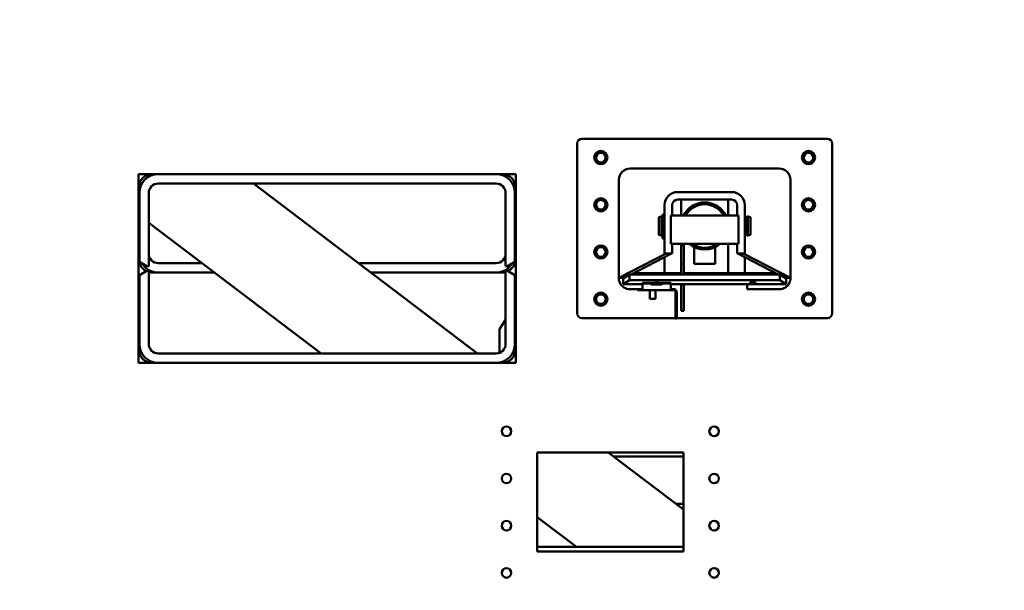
# Model space of a CAD drawing. Header units: millimetres. Extents: x -428974 to 63075, y -12164 to 49045.
# Tile 64 of 131: x 53758 to 54802, y 17328 to 17932. Entities that reach past the tile are written whole.
import ezdxf

# ---------------------------------------------------------------- set-up
doc = ezdxf.new("R2010")
doc.units = ezdxf.units.MM
doc.header["$LTSCALE"] = 75
doc.layers.add('Dimension (ISO)', color=7, linetype='Continuous', lineweight=25)
doc.layers.add('Visible (ISO)', color=7, linetype='Continuous', lineweight=50)
doc.styles.add('Note Text (ISO)', font='tahoma.ttf')
doc.dimstyles.new('Default (ISO)', dxfattribs={"dimscale": 75, "dimtxt": 2, "dimasz": 2.5, "dimexe": 3.175, "dimexo": 0, "dimgap": 0.762, "dimtad": 1, "dimrnd": 1e-08, "dimtxsty": 'Note Text (ISO)', "dimcen": 0.09, "dimdle": 10, "dimclrd": 256, "dimclre": 256, "dimclrt": 256, "dimazin": 2, "dimtfac": 1, "dimtmove": 0, "dimatfit": 3, "dimfxl": 1, "dimtolj": 1, "dimtzin": 0, "dimlwd": -1, "dimlwe": -1, "dimarcsym": 0})

# ---------------------------------------------------------------- blocks, each defined once
blk = doc.blocks.new('*D13')
at = {"layer": 'Defpoints', "color": 0, "transparency": 16777216}
for p in [(50855.2, 18114), (56763, 15403.4)]:
    blk.add_point(p, dxfattribs=at)
at = {"layer": 'Dimension (ISO)', "transparency": 16777216}
for p, q in [((50855.2, 18114), (47047.2, 19861.1)), ((56592.6, 15481.6), (51025.6, 18035.8))]:
    blk.add_line(p, q, dxfattribs=at)
for points in [[(51038.6, 18064.2), (51012.5, 18007.4), (50855.2, 18114)], [(56605.6, 15510), (56579.6, 15453.2), (56763, 15403.4)]]:
    blk.add_solid(points, dxfattribs=at)
at = {"layer": 'Dimension (ISO)', "transparency": 16777216, "insert": (47312.2, 20301.6), "char_height": 150, "attachment_point": 1, "rotation": 335.3543, "style": 'Note Text (ISO)'}
blk.add_mtext('\\A1;\\fTahoma|b0|i0;\\H149.0446;∅6500\\P\\fTahoma|b0|i0;\\H149.0446;Up to Ø7000mm tower section', dxfattribs=at)

msp = doc.modelspace()

# ---------------------------------------------------------------- linework, layer by layer
at = {"layer": 'Visible (ISO)'}
for p, q in [((54349.0992, 17801.0791), (54349.0992, 17621.0791)), ((54614.0992, 17806.0791), (54354.0992, 17806.0791)), ((54619.0992, 17621.0791), (54619.0992, 17801.0791)), ((53884.0992, 17768.5791), (54284.0992, 17768.5791)), ((53884.0992, 17568.5791), (53884.0992, 17768.5791)), ((54284.0992, 17768.5791), (54284.0992, 17568.5791)), ((54405.0989, 17774.5603), (54563.0994, 17774.5603)), ((54405.0992, 17774.5791), (54563.0992, 17774.5791)), ((53905.0992, 17758.5791), (54263.0992, 17758.5791)), ((54243.4031, 17578.5791), (54005.9177, 17758.5791)), ((54283.0992, 17757.1342), (54280.3298, 17758.7331)), ((54283.0992, 17757.1342), (54283.0992, 17748.5791)), ((54393.0992, 17658.5791), (54393.0992, 17762.5791)), ((54393.1734, 17658.5791), (54393.1734, 17762.6349)), ((54575.025, 17762.6349), (54575.025, 17658.5791)), ((54575.0992, 17762.5791), (54575.0992, 17658.5791)), ((53885.0992, 17675.6979), (53885.0992, 17748.5791)), ((53895.0992, 17671.0791), (53895.0992, 17748.5791)), ((54273.0992, 17748.5791), (54273.0992, 17671.0791)), ((54283.0992, 17748.5791), (54283.0992, 17675.6979)), ((54455.5992, 17749.5791), (54512.5992, 17749.5791)), ((54455.5992, 17741.5791), (54512.5992, 17741.5791)), ((54459.0992, 17724.5791), (54459.0992, 17741.5791)), ((54509.0992, 17724.5791), (54509.0992, 17741.5791)), ((54441.5992, 17694.5791), (54441.5992, 17735.5791)), ((54449.5992, 17724.5791), (54449.5992, 17735.5791)), ((54518.5992, 17735.5791), (54518.5992, 17724.5791)), ((54526.5992, 17735.5791), (54526.5992, 17694.5791)), ((53885.0992, 17724.6744), (53884.0992, 17725.4323)), ((54077.8519, 17578.5791), (53895.0992, 17717.095)), ((54435.5992, 17722.8291), (54438.2116, 17723.5291)), ((54435.5992, 17704.3291), (54435.5992, 17722.8291)), ((54438.2116, 17703.6291), (54438.2116, 17723.5291)), ((54438.2116, 17723.5291), (54439.2992, 17723.5291)), ((54439.2992, 17703.6291), (54439.2992, 17723.5291)), ((54439.2992, 17723.0791), (54439.3992, 17723.0791)), ((54439.3992, 17703.8007), (54439.3992, 17725.7291)), ((54439.3992, 17725.7291), (54440.5992, 17725.7291)), ((54439.3993, 17703.8007), (54439.3993, 17725.7291)), ((54439.3993, 17725.7291), (54440.5993, 17725.7291)), ((54439.3994, 17703.8007), (54439.3994, 17725.7291)), ((54439.3994, 17725.7291), (54440.5994, 17725.7291)), ((54439.3995, 17703.8007), (54439.3995, 17725.7291)), ((54439.3995, 17725.7291), (54440.5995, 17725.7291)), ((54439.3996, 17703.8007), (54439.3996, 17725.7291)), ((54439.3996, 17725.7291), (54440.5996, 17725.7291)), ((54439.3997, 17703.8007), (54439.3997, 17725.7291)), ((54439.3997, 17725.7291), (54440.5997, 17725.7291)), ((54439.3998, 17703.8007), (54439.3998, 17725.7291)), ((54439.3998, 17725.7291), (54440.5998, 17725.7291)), ((54439.3999, 17703.8007), (54439.3999, 17725.7291)), ((54439.3999, 17725.7291), (54440.5999, 17725.7291)), ((54439.4, 17703.8007), (54439.4, 17725.7291)), ((54439.4, 17725.7291), (54440.6, 17725.7291)), ((54439.4001, 17703.8007), (54439.4001, 17725.7291)), ((54439.4001, 17725.7291), (54440.6001, 17725.7291)), ((54439.4002, 17703.8007), (54439.4002, 17725.7291)), ((54439.4002, 17725.7291), (54440.6002, 17725.7291)), ((54439.4003, 17703.8007), (54439.4003, 17725.7291)), ((54439.4003, 17725.7291), (54440.6003, 17725.7291)), ((54439.4004, 17703.8007), (54439.4004, 17725.7291)), ((54439.4004, 17725.7291), (54440.6004, 17725.7291)), ((54439.4005, 17703.8007), (54439.4005, 17725.7291)), ((54439.4005, 17725.7291), (54440.6005, 17725.7291)), ((54439.4006, 17703.8007), (54439.4006, 17725.7291)), ((54439.4006, 17725.7291), (54440.6006, 17725.7291)), ((54439.4007, 17703.8007), (54439.4007, 17725.7291)), ((54439.4007, 17725.7291), (54440.6007, 17725.7291)), ((54440.5992, 17703.8007), (54440.5992, 17725.7291)), ((54440.5993, 17703.8007), (54440.5993, 17725.7291)), ((54440.5994, 17703.8007), (54440.5994, 17725.7291)), ((54440.5995, 17703.8007), (54440.5995, 17725.7291)), ((54440.5996, 17703.8007), (54440.5996, 17725.7291)), ((54440.5997, 17703.8007), (54440.5997, 17725.7291)), ((54440.5998, 17703.8007), (54440.5998, 17725.7291)), ((54440.5999, 17703.8007), (54440.5999, 17725.7291)), ((54440.6, 17703.8007), (54440.6, 17725.7291)), ((54440.6001, 17703.8007), (54440.6001, 17725.7291)), ((54440.6002, 17703.8007), (54440.6002, 17725.7291)), ((54440.6003, 17703.8007), (54440.6003, 17725.7291)), ((54440.6004, 17703.8007), (54440.6004, 17725.7291)), ((54440.6005, 17703.8007), (54440.6005, 17725.7291)), ((54440.6006, 17703.8007), (54440.6006, 17725.7291)), ((54440.6007, 17703.8007), (54440.6007, 17725.7291)), ((54440.6007, 17723.5291), (54441.5992, 17723.5291)), ((54448.0992, 17724.5791), (54448.0992, 17694.5791)), ((54520.0992, 17724.5791), (54448.0992, 17724.5791)), ((54520.0992, 17694.5791), (54520.0992, 17724.5791)), ((54526.5992, 17723.5291), (54527.5992, 17723.5291)), ((54527.5992, 17703.6291), (54527.5992, 17723.5291)), ((54527.5992, 17723.0791), (54528.8992, 17723.0791)), ((54528.8992, 17703.6291), (54528.8992, 17723.5291)), ((54528.8992, 17723.5291), (54529.9867, 17723.5291)), ((54529.9867, 17703.6291), (54529.9867, 17723.5291)), ((54532.5992, 17722.8291), (54529.9867, 17723.5291)), ((54532.5992, 17704.3291), (54532.5992, 17722.8291)), ((54435.5992, 17704.3291), (54438.2116, 17703.6291)), ((54438.2116, 17703.6291), (54439.2992, 17703.6291)), ((54439.2992, 17704.0791), (54439.3992, 17704.0791)), ((54439.3992, 17703.8007), (54439.3992, 17702.9054)), ((54439.3992, 17702.9054), (54439.3992, 17701.8512)), ((54439.3992, 17700.8914), (54439.3992, 17701.8512)), ((54439.3992, 17700.3486), (54439.3992, 17700.8914)), ((54440.5992, 17700.3486), (54439.3992, 17700.3486)), ((54439.3993, 17703.8007), (54439.3993, 17702.9054)), ((54439.3993, 17702.9054), (54439.3993, 17701.8512)), ((54439.3993, 17700.8914), (54439.3993, 17701.8512)), ((54439.3993, 17700.3486), (54439.3993, 17700.8914)), ((54440.5993, 17700.3486), (54439.3993, 17700.3486)), ((54439.3994, 17703.8007), (54439.3994, 17702.9054)), ((54439.3994, 17702.9054), (54439.3994, 17701.8512)), ((54439.3994, 17700.8914), (54439.3994, 17701.8512)), ((54439.3994, 17700.3486), (54439.3994, 17700.8914)), ((54440.5994, 17700.3486), (54439.3994, 17700.3486)), ((54439.3995, 17703.8007), (54439.3995, 17702.9054)), ((54439.3995, 17702.9054), (54439.3995, 17701.8512)), ((54439.3995, 17700.8914), (54439.3995, 17701.8512)), ((54439.3995, 17700.3486), (54439.3995, 17700.8914)), ((54440.5995, 17700.3486), (54439.3995, 17700.3486)), ((54439.3996, 17703.8007), (54439.3996, 17702.9054)), ((54439.3996, 17702.9054), (54439.3996, 17701.8512)), ((54439.3996, 17700.8914), (54439.3996, 17701.8512)), ((54439.3996, 17700.3486), (54439.3996, 17700.8914)), ((54440.5996, 17700.3486), (54439.3996, 17700.3486)), ((54439.3997, 17703.8007), (54439.3997, 17702.9054)), ((54439.3997, 17702.9054), (54439.3997, 17701.8512)), ((54439.3997, 17700.8914), (54439.3997, 17701.8512)), ((54439.3997, 17700.3486), (54439.3997, 17700.8914)), ((54440.5997, 17700.3486), (54439.3997, 17700.3486)), ((54439.3998, 17703.8007), (54439.3998, 17702.9054)), ((54439.3998, 17702.9054), (54439.3998, 17701.8512)), ((54439.3998, 17700.8914), (54439.3998, 17701.8512)), ((54439.3998, 17700.3486), (54439.3998, 17700.8914)), ((54440.5998, 17700.3486), (54439.3998, 17700.3486)), ((54439.3999, 17703.8007), (54439.3999, 17702.9054)), ((54439.3999, 17702.9054), (54439.3999, 17701.8512)), ((54439.3999, 17700.8914), (54439.3999, 17701.8512)), ((54439.3999, 17700.3486), (54439.3999, 17700.8914)), ((54440.5999, 17700.3486), (54439.3999, 17700.3486)), ((54439.4, 17703.8007), (54439.4, 17702.9054)), ((54439.4, 17702.9054), (54439.4, 17701.8512)), ((54439.4, 17700.8914), (54439.4, 17701.8512)), ((54439.4, 17700.3486), (54439.4, 17700.8914)), ((54440.6, 17700.3486), (54439.4, 17700.3486)), ((54439.4001, 17703.8007), (54439.4001, 17702.9054)), ((54439.4001, 17702.9054), (54439.4001, 17701.8512)), ((54439.4001, 17700.8914), (54439.4001, 17701.8512)), ((54439.4001, 17700.3486), (54439.4001, 17700.8914)), ((54440.6001, 17700.3486), (54439.4001, 17700.3486)), ((54439.4002, 17703.8007), (54439.4002, 17702.9054)), ((54439.4002, 17702.9054), (54439.4002, 17701.8512)), ((54439.4002, 17700.8914), (54439.4002, 17701.8512)), ((54439.4002, 17700.3486), (54439.4002, 17700.8914)), ((54440.6002, 17700.3486), (54439.4002, 17700.3486)), ((54439.4003, 17703.8007), (54439.4003, 17702.9054)), ((54439.4003, 17702.9054), (54439.4003, 17701.8512)), ((54439.4003, 17700.8914), (54439.4003, 17701.8512)), ((54439.4003, 17700.3486), (54439.4003, 17700.8914)), ((54440.6003, 17700.3486), (54439.4003, 17700.3486)), ((54439.4004, 17703.8007), (54439.4004, 17702.9054)), ((54439.4004, 17702.9054), (54439.4004, 17701.8512)), ((54439.4004, 17700.8914), (54439.4004, 17701.8512)), ((54439.4004, 17700.3486), (54439.4004, 17700.8914)), ((54440.6004, 17700.3486), (54439.4004, 17700.3486)), ((54439.4005, 17703.8007), (54439.4005, 17702.9054)), ((54439.4005, 17702.9054), (54439.4005, 17701.8512)), ((54439.4005, 17700.8914), (54439.4005, 17701.8512)), ((54439.4005, 17700.3486), (54439.4005, 17700.8914)), ((54440.6005, 17700.3486), (54439.4005, 17700.3486)), ((54439.4006, 17703.8007), (54439.4006, 17702.9054)), ((54439.4006, 17702.9054), (54439.4006, 17701.8512)), ((54439.4006, 17700.8914), (54439.4006, 17701.8512)), ((54439.4006, 17700.3486), (54439.4006, 17700.8914)), ((54440.6006, 17700.3486), (54439.4006, 17700.3486)), ((54439.4007, 17703.8007), (54439.4007, 17702.9054)), ((54439.4007, 17702.9054), (54439.4007, 17701.8512)), ((54439.4007, 17700.8914), (54439.4007, 17701.8512)), ((54439.4007, 17700.3486), (54439.4007, 17700.8914)), ((54440.6007, 17700.3486), (54439.4007, 17700.3486)), ((54440.5992, 17703.8007), (54440.5992, 17702.9054)), ((54440.5992, 17702.9054), (54440.5992, 17701.8512)), ((54440.5992, 17700.8914), (54440.5992, 17701.8512)), ((54440.5992, 17700.3486), (54440.5992, 17700.8914)), ((54440.5993, 17703.8007), (54440.5993, 17702.9054)), ((54440.5993, 17702.9054), (54440.5993, 17701.8512)), ((54440.5993, 17700.8914), (54440.5993, 17701.8512)), ((54440.5993, 17700.3486), (54440.5993, 17700.8914)), ((54440.5994, 17703.8007), (54440.5994, 17702.9054)), ((54440.5994, 17702.9054), (54440.5994, 17701.8512)), ((54440.5994, 17700.8914), (54440.5994, 17701.8512)), ((54440.5994, 17700.3486), (54440.5994, 17700.8914)), ((54440.5995, 17703.8007), (54440.5995, 17702.9054)), ((54440.5995, 17702.9054), (54440.5995, 17701.8512)), ((54440.5995, 17700.8914), (54440.5995, 17701.8512)), ((54440.5995, 17700.3486), (54440.5995, 17700.8914)), ((54440.5996, 17703.8007), (54440.5996, 17702.9054)), ((54440.5996, 17702.9054), (54440.5996, 17701.8512)), ((54440.5996, 17700.8914), (54440.5996, 17701.8512)), ((54440.5996, 17700.3486), (54440.5996, 17700.8914)), ((54440.5997, 17703.8007), (54440.5997, 17702.9054)), ((54440.5997, 17702.9054), (54440.5997, 17701.8512)), ((54440.5997, 17700.8914), (54440.5997, 17701.8512)), ((54440.5997, 17700.3486), (54440.5997, 17700.8914)), ((54440.5998, 17703.8007), (54440.5998, 17702.9054)), ((54440.5998, 17702.9054), (54440.5998, 17701.8512)), ((54440.5998, 17700.8914), (54440.5998, 17701.8512)), ((54440.5998, 17700.3486), (54440.5998, 17700.8914)), ((54440.5999, 17703.8007), (54440.5999, 17702.9054)), ((54440.5999, 17702.9054), (54440.5999, 17701.8512)), ((54440.5999, 17700.8914), (54440.5999, 17701.8512)), ((54440.5999, 17700.3486), (54440.5999, 17700.8914)), ((54440.6, 17703.8007), (54440.6, 17702.9054)), ((54440.6, 17702.9054), (54440.6, 17701.8512)), ((54440.6, 17700.8914), (54440.6, 17701.8512)), ((54440.6, 17700.3486), (54440.6, 17700.8914)), ((54440.6001, 17703.8007), (54440.6001, 17702.9054)), ((54440.6001, 17702.9054), (54440.6001, 17701.8512)), ((54440.6001, 17700.8914), (54440.6001, 17701.8512)), ((54440.6001, 17700.3486), (54440.6001, 17700.8914)), ((54440.6002, 17703.8007), (54440.6002, 17702.9054)), ((54440.6002, 17702.9054), (54440.6002, 17701.8512)), ((54440.6002, 17700.8914), (54440.6002, 17701.8512)), ((54440.6002, 17700.3486), (54440.6002, 17700.8914)), ((54440.6003, 17703.8007), (54440.6003, 17702.9054)), ((54440.6003, 17702.9054), (54440.6003, 17701.8512)), ((54440.6003, 17700.8914), (54440.6003, 17701.8512)), ((54440.6003, 17700.3486), (54440.6003, 17700.8914)), ((54440.6004, 17703.8007), (54440.6004, 17702.9054)), ((54440.6004, 17702.9054), (54440.6004, 17701.8512)), ((54440.6004, 17700.8914), (54440.6004, 17701.8512)), ((54440.6004, 17700.3486), (54440.6004, 17700.8914)), ((54440.6005, 17703.8007), (54440.6005, 17702.9054)), ((54440.6005, 17702.9054), (54440.6005, 17701.8512)), ((54440.6005, 17700.8914), (54440.6005, 17701.8512)), ((54440.6005, 17700.3486), (54440.6005, 17700.8914)), ((54440.6006, 17703.8007), (54440.6006, 17702.9054)), ((54440.6006, 17702.9054), (54440.6006, 17701.8512)), ((54440.6006, 17700.8914), (54440.6006, 17701.8512)), ((54440.6006, 17700.3486), (54440.6006, 17700.8914)), ((54440.6007, 17703.8007), (54440.6007, 17702.9054)), ((54440.6007, 17703.6291), (54441.5992, 17703.6291)), ((54440.6007, 17702.9054), (54440.6007, 17701.8512)), ((54440.6007, 17700.8914), (54440.6007, 17701.8512)), ((54440.6007, 17700.3486), (54440.6007, 17700.8914)), ((54441.5992, 17694.5791), (54441.5992, 17684.5791)), ((54448.0992, 17694.5791), (54520.0992, 17694.5791)), ((54449.5992, 17684.5791), (54449.5992, 17694.5791)), ((54459.0992, 17683.5791), (54459.0992, 17694.5791)), ((54509.0992, 17683.5791), (54509.0992, 17694.5791)), ((54518.5992, 17694.5791), (54518.5992, 17684.5791)), ((54526.5992, 17703.6291), (54527.5992, 17703.6291)), ((54526.5992, 17684.5791), (54526.5992, 17694.5791)), ((54527.5992, 17704.0791), (54528.8992, 17704.0791)), ((54528.8992, 17703.6291), (54529.9867, 17703.6291)), ((54532.5992, 17704.3291), (54529.9867, 17703.6291)), ((54443.1734, 17684.5791), (54393.1734, 17658.5791)), ((54449.0992, 17684.5791), (54406.0695, 17662.2037)), ((54449.5992, 17684.5791), (54441.5992, 17684.5791)), ((54459.0992, 17693.5791), (54462.0992, 17693.5791)), ((54462.0992, 17693.5791), (54462.0992, 17690.5791)), ((54462.0992, 17676.5791), (54462.0992, 17690.5791)), ((54473.0992, 17673.5791), (54473.0992, 17691.1291)), ((54495.0992, 17673.5791), (54495.0992, 17691.1291)), ((54526.5992, 17684.5791), (54518.5992, 17684.5791)), ((54562.1288, 17662.2037), (54519.0992, 17684.5791)), ((54575.025, 17658.5791), (54525.025, 17684.5791)), ((53885.0992, 17675.6979), (53893.0992, 17671.0791)), ((53951.6232, 17674.253), (53905.0992, 17674.253)), ((54263.0992, 17674.253), (54117.1744, 17674.253)), ((54275.0992, 17671.0791), (54283.0992, 17675.6979)), ((54441.5992, 17680.6791), (54441.5992, 17663.5791)), ((54459.0992, 17664.5003), (54459.0992, 17683.5791)), ((54462.0992, 17676.5791), (54462.0992, 17673.5791)), ((54509.0992, 17683.5791), (54509.0992, 17663.5791)), ((54526.5992, 17663.5791), (54526.5992, 17680.6791)), ((53893.0992, 17666.0791), (53885.0992, 17661.4603)), ((53893.0992, 17671.0791), (53895.0992, 17671.0791)), ((53895.0992, 17666.0791), (53893.0992, 17666.0791)), ((53895.0992, 17588.5791), (53895.0992, 17666.0791)), ((53964.8169, 17664.253), (53899.0992, 17664.253)), ((54269.0992, 17664.253), (54130.368, 17664.253)), ((54273.0992, 17671.0791), (54275.0992, 17671.0791)), ((54273.0992, 17666.0791), (54273.0992, 17588.5791)), ((54275.0992, 17666.0791), (54273.0992, 17666.0791)), ((54283.0992, 17661.4603), (54275.0992, 17666.0791)), ((54409.0992, 17663.5791), (54408.7146, 17663.5791)), ((54409.0992, 17663.5791), (54409.0992, 17663.7791)), ((54440.5992, 17663.5791), (54409.0992, 17663.5791)), ((54441.5992, 17663.5791), (54440.5992, 17663.5791)), ((54459.0992, 17663.5791), (54441.5992, 17663.5791)), ((54459.0992, 17673.5791), (54462.0992, 17673.5791)), ((54459.0992, 17662.2037), (54459.0992, 17664.5003)), ((54462.0992, 17670.5791), (54462.0992, 17673.5791)), ((54462.0992, 17662.2037), (54462.0992, 17670.5791)), ((54508.0992, 17663.5791), (54462.0992, 17663.5791)), ((54473.0992, 17673.5791), (54495.0992, 17673.5791)), ((54509.0992, 17663.5791), (54508.0992, 17663.5791)), ((54526.5992, 17663.5791), (54509.0992, 17663.5791)), ((54511.5992, 17662.2037), (54511.5992, 17663.5791)), ((54527.5992, 17663.5791), (54526.5992, 17663.5791)), ((54559.0992, 17663.5791), (54527.5992, 17663.5791)), ((54559.0992, 17663.5791), (54559.0992, 17663.7791)), ((54559.4838, 17663.5791), (54559.0992, 17663.5791)), ((54559.2929, 17663.6783), (54559.2289, 17663.5791)), ((53885.0992, 17588.5791), (53885.0992, 17661.4603)), ((54283.0992, 17661.4603), (54283.0992, 17588.5791)), ((54393.1734, 17658.5791), (54393.0992, 17658.5791)), ((54398.4336, 17658.5791), (54393.1734, 17658.5791)), ((54397.5992, 17658.0907), (54404.6262, 17662.2037)), ((54397.5992, 17658.0907), (54397.5992, 17652.111)), ((54397.5992, 17652.111), (54404.6262, 17656.224)), ((54404.6262, 17662.2037), (54563.5721, 17662.2037)), ((54404.6262, 17662.2037), (54404.6262, 17656.224)), ((54404.6262, 17656.224), (54563.5721, 17656.224)), ((54406.5992, 17662.2037), (54406.5992, 17662.4791)), ((54418.0992, 17652.2939), (54418.0992, 17653.2901)), ((54445.0992, 17653.5515), (54421.0992, 17653.5515)), ((54448.0992, 17653.2901), (54448.0992, 17652.2939)), ((54531.8492, 17652.9747), (54531.8492, 17653.386)), ((54538.3492, 17653.386), (54538.3492, 17652.9747)), ((54561.5992, 17662.4791), (54561.5992, 17662.2037)), ((54563.5721, 17662.2037), (54570.5992, 17658.0907)), ((54563.5721, 17662.2037), (54563.5721, 17656.224)), ((54563.5721, 17656.224), (54570.5992, 17652.111)), ((54569.7647, 17658.5791), (54575.025, 17658.5791)), ((54570.5992, 17658.0907), (54570.5992, 17652.111)), ((54575.0992, 17658.5791), (54575.025, 17658.5791)), ((54418.0992, 17652.111), (54397.5992, 17652.111)), ((54413.0992, 17646.5791), (54405.0992, 17646.5791)), ((54416.0992, 17646.5791), (54413.0992, 17646.5791)), ((54413.0992, 17645.5791), (54413.0992, 17646.5791)), ((54413.0992, 17645.5791), (54416.0992, 17645.5791)), ((54417.0992, 17646.5791), (54416.0992, 17646.5791)), ((54417.0992, 17645.5791), (54416.0992, 17645.5791)), ((54449.0992, 17645.5791), (54417.0992, 17645.5791)), ((54418.0992, 17652.2939), (54418.0992, 17645.6589)), ((54445.0992, 17652.5553), (54421.0992, 17652.5553)), ((54426.0992, 17645.5791), (54426.0992, 17636.2806)), ((54430.5992, 17652.1414), (54435.5992, 17652.1414)), ((54435.5992, 17651.5748), (54430.5992, 17651.5748)), ((54432.0992, 17645.5791), (54432.0992, 17636.2806)), ((54448.0992, 17645.6589), (54448.0992, 17652.2939)), ((54570.5992, 17652.111), (54448.0992, 17652.111)), ((54452.0992, 17646.5791), (54449.0992, 17646.5791)), ((54452.0992, 17645.5791), (54449.0992, 17645.5791)), ((54453.0992, 17643.5791), (54453.0992, 17644.5791)), ((54453.0992, 17643.5791), (54453.0992, 17640.5791)), ((54453.0992, 17643.5791), (54454.0992, 17643.5791)), ((54454.0992, 17644.5791), (54454.0992, 17643.5791)), ((54454.0992, 17640.5791), (54454.0992, 17643.5791)), ((54454.5992, 17643.5791), (54454.0992, 17643.5791)), ((54454.0992, 17640.5791), (54454.0992, 17643.5791)), ((54454.5992, 17640.5791), (54454.5992, 17643.5791)), ((54459.0992, 17641.3082), (54459.0992, 17652.111)), ((54462.0992, 17641.3082), (54462.0992, 17652.111)), ((54529.0992, 17646.5791), (54529.0992, 17652.111)), ((54529.0992, 17646.5791), (54539.0992, 17646.5791)), ((54563.0992, 17646.5791), (54539.0992, 17646.5791)), ((54426.0992, 17636.2806), (54432.0992, 17636.2806)), ((54453.0992, 17640.5791), (54453.0992, 17618.5791)), ((54454.0992, 17640.5791), (54454.0992, 17618.5791)), ((54454.0992, 17640.5791), (54454.0992, 17618.5791)), ((54454.5992, 17640.5791), (54454.5992, 17618.5791)), ((54459.0992, 17641.3082), (54459.0992, 17639.9313)), ((54459.0992, 17624.6611), (54459.0992, 17639.9313)), ((54462.0992, 17641.3082), (54462.0992, 17639.9313)), ((54462.0992, 17624.6611), (54462.0992, 17639.9313)), ((54283.0992, 17629.828), (54284.0992, 17631.378)), ((54459.0992, 17624.6611), (54459.0992, 17623.5791)), ((54459.0992, 17623.5791), (54462.0992, 17623.5791)), ((54462.0992, 17624.6611), (54462.0992, 17623.5791)), ((54266.5992, 17604.253), (54273.0992, 17614.328)), ((54354.0992, 17616.0791), (54453.0992, 17616.0791)), ((54453.0992, 17618.5791), (54453.0992, 17615.5791)), ((54454.0992, 17615.5791), (54453.0992, 17615.5791)), ((54454.0992, 17615.5791), (54454.0992, 17618.5791)), ((54454.0992, 17615.5791), (54454.0992, 17618.5791)), ((54454.5992, 17615.5791), (54454.0992, 17615.5791)), ((54454.5992, 17615.5791), (54454.5992, 17618.5791)), ((54454.5992, 17616.0791), (54614.0992, 17616.0791)), ((54266.5992, 17579.2116), (54266.5992, 17604.253)), ((54263.0992, 17578.5791), (53905.0992, 17578.5791)), ((54284.0992, 17568.5791), (53884.0992, 17568.5791)), ((54266.5992, 17568.5791), (54266.5992, 17568.8877)), ((54306.5992, 17473.5791), (54461.5992, 17473.5791)), ((54306.5992, 17368.5791), (54306.5992, 17473.5791)), ((54461.5992, 17413.1992), (54381.9362, 17473.5791)), ((54461.5992, 17469.253), (54387.6438, 17469.253)), ((54461.5992, 17473.5791), (54461.5992, 17368.5791)), ((54461.5992, 17419.253), (54453.6119, 17419.253)), ((54348.3213, 17373.5791), (54306.5992, 17405.202)), ((54306.5992, 17373.5791), (54461.5992, 17373.5791)), ((54461.5992, 17368.5791), (54306.5992, 17368.5791))]:
    msp.add_line(p, q, dxfattribs=at)
for centre, radius in [((54374.0992, 17786.0791), 7), ((54374.0992, 17786.0791), 5.1), ((54594.0992, 17786.0791), 7), ((54594.0992, 17786.0791), 5.1), ((54374.0992, 17736.0791), 7), ((54374.0992, 17736.0791), 5.1), ((54594.0992, 17736.0791), 7), ((54594.0992, 17736.0791), 5.1), ((54374.0992, 17686.0791), 7), ((54374.0992, 17686.0791), 5.1), ((54594.0992, 17686.0791), 7), ((54594.0992, 17686.0791), 5.1), ((54374.0992, 17636.0791), 7), ((54594.0992, 17636.0791), 7), ((54374.0992, 17636.0791), 5.1), ((54594.0992, 17636.0791), 5.1), ((54274.0992, 17496.0791), 5.1), ((54494.0992, 17496.0791), 5.1), ((54274.0992, 17446.0791), 5.1), ((54494.0992, 17446.0791), 5.1), ((54274.0992, 17396.0791), 5.1), ((54494.0992, 17396.0791), 5.1), ((54274.0992, 17346.0791), 5.1), ((54494.0992, 17346.0791), 5.1)]:
    msp.add_circle(centre, radius, dxfattribs=at)
for centre, radius, start, end in [((54354.0992, 17801.0791), 5, 90, 180), ((54614.0992, 17801.0791), 5, 0, 90), ((53899.0992, 17753.5791), 15, 90, 180), ((53905.0992, 17748.5791), 20, 90, 180), ((54263.0992, 17748.5791), 20, 0, 90), ((54269.0992, 17753.5791), 15, 0, 90), ((54405.0992, 17762.5791), 12, 90, 180), ((54563.0992, 17762.5791), 12, 0, 90), ((53905.0992, 17748.5791), 10, 90, 180), ((54263.0992, 17748.5791), 10, 0, 90), ((54455.5992, 17735.5791), 14, 90, 180), ((54512.5992, 17735.5791), 14, 0, 90), ((54455.5992, 17735.5791), 6, 90, 180), ((54484.0992, 17713.5791), 25, 26.1038811, 153.8961189), ((54484.0992, 17713.5791), 23, 28.5718781, 151.4281219), ((54512.5992, 17735.5791), 6, 0, 90), ((54484.0992, 17713.5791), 25, 229.4641979, 310.5358021), ((54484.0992, 17713.5791), 23, 235.6988472, 304.3011528), ((53905.0992, 17684.253), 10, 180, 270), ((54263.0992, 17684.253), 10, 270, 0), ((53899.0992, 17679.253), 15, 180, 244.0972455), ((53905.0992, 17684.253), 20, 210.5109034, 270), ((54263.0992, 17684.253), 20, 270, 329.4890966), ((54269.0992, 17679.253), 15, 295.9027545, 0), ((53899.0992, 17679.253), 15, 254.53399, 270), ((54269.0992, 17679.253), 15, 270, 285.46601), ((54405.0992, 17658.5791), 12, 204.6243184, 270), ((54563.0992, 17658.5791), 12, 270, 335.3756816), ((54452.0992, 17644.5791), 2, 0, 90), ((54452.0992, 17644.5791), 1, 0, 90), ((54354.0992, 17621.0791), 5, 180, 270), ((54614.0992, 17621.0791), 5, 270, 0), ((53899.0992, 17583.5791), 15, 180, 270), ((53905.0992, 17588.5791), 20, 180, 270), ((53905.0992, 17588.5791), 10, 180, 270), ((54263.0992, 17588.5791), 20, 270, 0), ((54263.0992, 17588.5791), 10, 270, 0), ((54269.0992, 17583.5791), 15, 270, 0)]:
    msp.add_arc(centre, radius, start, end, dxfattribs=at)
for centre, major_axis, ratio, start_param, end_param in [((54405.1743, 17762.5602), (10.7344, -5.3672), 0.999879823, 2.040674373, 3.599067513), ((54563.0241, 17762.5602), (10.7344, 5.3672), 0.999879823, 5.825710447, 7.384103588), ((54455.1743, 17737.5602), (10.7344, -5.3672), 0.999879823, 2.070617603, 2.422285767), ((54513.0241, 17737.5602), (10.7344, 5.3672), 0.999879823, 0.719306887, 1.070975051), ((54421.0992, 17653.2901), (-3, 0), 0.087155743, 4.71238898, 6.283185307), ((54433.0992, 17653.386), (3.25, 0), 0.082259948, 0.667568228, 2.474024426), ((54445.0992, 17653.2901), (3, 0), 0.087155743, 0, 1.570796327), ((54535.0992, 17653.386), (-3.25, 0), 0.082259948, 3.141592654, 6.283185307), ((54535.0992, 17652.9747), (3.25, 0), 0.082259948, 3.141592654, 6.283185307), ((54417.0992, 17646.6628), (-1, 0), 0.087488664, 1.991395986, 3.141592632), ((54417.0992, 17645.6589), (-1, 0), 0.087488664, 2.170171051, 3.141592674), ((54421.0992, 17652.2939), (-3, 0), 0.087155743, 4.71238898, 6.283185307), ((54430.5992, 17651.8581), (-3.25, 0), 0.087155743, 4.71238898, 7.853981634), ((54435.5992, 17651.8581), (3.25, 0), 0.087155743, 4.71238898, 7.853981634), ((54445.0992, 17652.2939), (3, 0), 0.087155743, 0, 1.570796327), ((54449.0992, 17646.6628), (-1, 0), 0.087488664, 0, 1.150196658), ((54449.0992, 17645.6589), (-1, 0), 0.087488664, 0, 0.971421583)]:
    msp.add_ellipse(centre, major_axis=major_axis, ratio=ratio, start_param=start_param, end_param=end_param, dxfattribs=at)
for points, knots in [([(54394.1905, 17653.5791), (54393.9184, 17654.1726), (54393.6812, 17654.8317), (54393.3461, 17656.0733), (54393.2454, 17656.6547), (54393.1344, 17657.5574), (54393.1133, 17657.9424), (54393.0971, 17658.4533), (54393.0992, 17658.5791), (54393.0992, 17658.5791)], [0.8734420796, 0.8734420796, 0.8734420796, 0.8734420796, 1.0693243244, 1.0693243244, 1.2652065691, 1.2652065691, 1.4537708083, 1.4537708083, 1.6423350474, 1.6423350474, 1.6423350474, 1.6423350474]), ([(54575.0992, 17658.5791), (54575.0992, 17658.5791), (54575.0998, 17658.5103), (54575.0947, 17658.2208), (54575.088, 17658.0002), (54575.0521, 17657.4864), (54575.0202, 17657.1511), (54574.9033, 17656.3854), (54574.8167, 17655.9553), (54574.5963, 17655.1136), (54574.4437, 17654.6342), (54574.1782, 17653.9639), (54574.0947, 17653.7694), (54574.0079, 17653.5791)], [0, 0, 0, 0, 0.1392495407, 0.1392495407, 0.2784990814, 0.2784990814, 0.4179454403, 0.4179454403, 0.5573917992, 0.5573917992, 0.7002958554, 0.7002958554, 0.7590540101, 0.7590540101, 0.7590540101, 0.7590540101]), ([(54417.6633, 17645.5867), (54417.607, 17645.5834), (54417.5461, 17645.5816), (54417.3591, 17645.5786), (54417.2249, 17645.5791), (54417.0992, 17645.5791)], [-0.43636398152, -0.43636398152, -0.43636398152, -0.43636398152, -0.41682480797, -0.41682480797, -0.37909221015, -0.37909221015, -0.37909221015, -0.37909221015]), ([(54449.0992, 17645.5791), (54448.9734, 17645.5791), (54448.8393, 17645.5786), (54448.6522, 17645.5816), (54448.5914, 17645.5834), (54448.535, 17645.5867)], [-0.37909221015, -0.37909221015, -0.37909221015, -0.37909221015, -0.34135961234, -0.34135961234, -0.32182043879, -0.32182043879, -0.32182043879, -0.32182043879])]:
    msp.add_open_spline(points, degree=3, knots=knots, dxfattribs=at)
for points in [[(54417.0992, 17646.5791), (54417.2356, 17646.5791), (54417.3782, 17646.5776), (54417.5075, 17646.5829)], [(54448.6909, 17646.5829), (54448.8202, 17646.5776), (54448.9627, 17646.5791), (54449.0992, 17646.5791)]]:
    msp.add_open_spline(points, degree=3, dxfattribs=at)

# ---------------------------------------------------------------- dimensions: what is measured, and where the dimension line sits
at = {"layer": 'Dimension (ISO)'}
dim = msp.add_diameter_dim_2p(p1=(56763.0368, 15403.4398), p2=(50855.1615, 18113.9766), text='\\fTahoma|b0|i0;\\H149.0446;<>\\P\\fTahoma|b0|i0;\\H149.0446;Up to Ø7000mm tower section', dimstyle='Default (ISO)', override={"dimgap": 0.762, "dimdec": 2, "dimlfac": 1, "dimtol": 0, "dimlim": 0, "dimtp": 0, "dimtm": 0, "dimtdec": 2, "dimatfit": 2, "dimtvp": -0.25}, dxfattribs=at)
dim.commit()
dim.dimension.update_dxf_attribs({"geometry": '*D13', "text_midpoint": (48345.9814, 19265.1901), "dimtype": 163})

doc.saveas('drawing.dxf')
